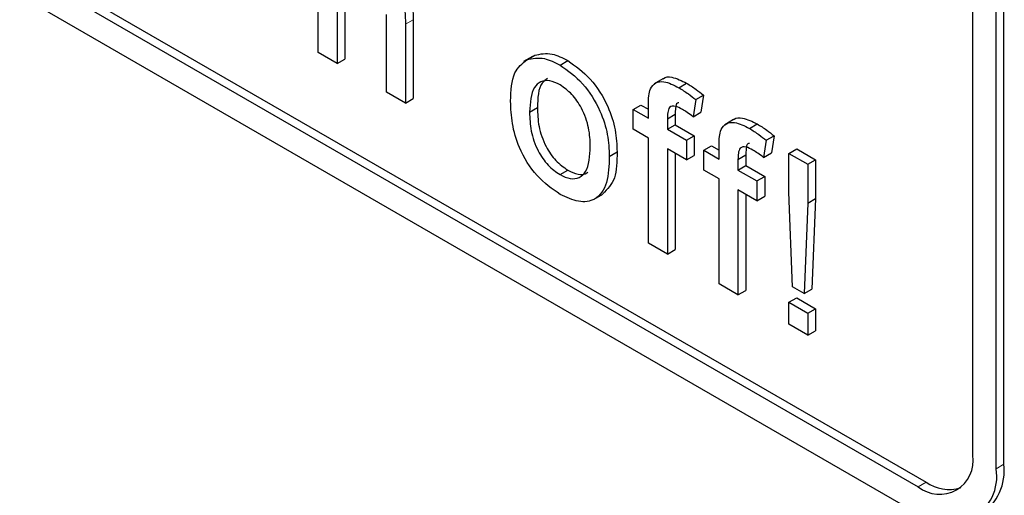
# Paper-space layout 'Blatt2' of a CAD drawing. Header units: millimetres. Extents: x 5 to 418, y 2 to 292.
# Tile 34 of 59: x 102.25 to 105.82, y 177.54 to 179.27. Entities that reach past the tile are written whole.
import ezdxf

# ---------------------------------------------------------------- set-up
doc = ezdxf.new("R2010")
doc.units = ezdxf.units.MM

psp = doc.layouts.new('Blatt2')

# ---------------------------------------------------------------- linework, layer by layer
at = {"color": 7, "linetype": 'Continuous', "lineweight": 25}
for p, q in [((91.3656, 185.6367), (105.5077, 177.4726)), ((95.0143, 183.661), (105.536, 177.5869)), ((94.986, 183.6446), (105.5077, 177.5706)), ((105.7906, 177.6359), (105.7906, 182.2085)), ((105.8189, 177.6522), (105.8189, 182.2249)), ((105.7057, 177.6849), (105.7057, 180.69)), ((103.3294, 179.1472), (103.3294, 179.7677)), ((103.3983, 179.3507), (103.3983, 179.1074)), ((103.4266, 179.367), (103.4266, 179.1237)), ((103.5774, 179.004), (103.5774, 179.2858)), ((103.6746, 179.2664), (103.6746, 178.9805)), ((103.6463, 179.2501), (103.6463, 178.9642)), ((103.3983, 179.1074), (103.3294, 179.1472)), ((103.3983, 179.1074), (103.4266, 179.1237)), ((104.1073, 179.1333), (104.0754, 179.1149)), ((104.0871, 179.1213), (104.1154, 179.1377)), ((104.2074, 179.1018), (104.2357, 179.1181)), ((104.5808, 179.0517), (104.5489, 179.0333)), ((104.6388, 179.0198), (104.6671, 179.0361)), ((103.6463, 178.9642), (103.5774, 179.004)), ((103.6463, 178.9642), (103.6746, 178.9805)), ((104.6999, 178.9767), (104.7282, 178.993)), ((104.7282, 178.993), (104.7184, 178.9309)), ((104.0969, 178.9311), (104.1252, 178.9474)), ((104.473, 178.9404), (104.5013, 178.9568)), ((104.5013, 178.9568), (104.5282, 178.9413)), ((104.5282, 178.9086), (104.5282, 178.9547)), ((104.6999, 178.9767), (104.6901, 178.9146)), ((104.473, 178.8688), (104.473, 178.9404)), ((104.473, 178.9404), (104.5282, 178.9086)), ((104.5971, 178.9073), (104.6253, 178.9236)), ((104.6253, 178.9236), (104.6253, 178.8852)), ((104.6901, 178.9146), (104.7184, 178.9309)), ((104.5971, 178.9073), (104.5971, 178.8689)), ((104.5971, 178.8689), (104.6253, 178.8852)), ((104.6253, 178.8852), (104.6942, 178.8454)), ((104.8371, 178.9038), (104.8052, 178.8854)), ((104.8951, 178.8718), (104.9234, 178.8881)), ((104.5282, 178.837), (104.473, 178.8688)), ((104.5282, 178.4551), (104.5282, 178.837)), ((104.5971, 178.8689), (104.666, 178.8291)), ((104.666, 178.8291), (104.6942, 178.8454)), ((104.6942, 178.8454), (104.6942, 178.7738)), ((104.9562, 178.8287), (104.9845, 178.8451)), ((104.9845, 178.8451), (104.9747, 178.783)), ((104.666, 178.8291), (104.666, 178.7575)), ((104.7293, 178.7925), (104.7576, 178.8088)), ((104.7576, 178.8088), (104.7845, 178.7933)), ((104.7845, 178.7607), (104.7845, 178.8068)), ((104.9562, 178.8287), (104.9464, 178.7667)), ((104.3863, 178.7701), (104.4146, 178.7864)), ((104.666, 178.7575), (104.5971, 178.7973)), ((104.5971, 178.7973), (104.5971, 178.4154)), ((104.6253, 178.7809), (104.6253, 178.4317)), ((104.666, 178.7575), (104.6942, 178.7738)), ((104.7293, 178.7209), (104.7293, 178.7925)), ((104.7293, 178.7925), (104.7845, 178.7607)), ((104.8534, 178.7593), (104.8816, 178.7756)), ((104.8816, 178.7756), (104.8816, 178.7372)), ((104.9464, 178.7667), (104.9747, 178.783)), ((105.0381, 178.7813), (105.0664, 178.7977)), ((105.0381, 178.6406), (105.0381, 178.7813)), ((105.0381, 178.7813), (105.107, 178.7416)), ((105.0664, 178.7977), (105.1352, 178.7579)), ((104.8534, 178.7593), (104.8534, 178.7209)), ((104.8534, 178.7209), (104.8816, 178.7372)), ((104.8816, 178.7372), (104.9505, 178.6975)), ((105.107, 178.7416), (105.1352, 178.7579)), ((105.107, 178.7416), (105.107, 178.6008)), ((105.1352, 178.7579), (105.1352, 178.6172)), ((104.2074, 178.704), (104.2357, 178.7203)), ((104.7845, 178.6891), (104.7293, 178.7209)), ((104.8534, 178.7209), (104.9223, 178.6811)), ((104.9223, 178.6811), (104.9505, 178.6975)), ((104.9505, 178.6975), (104.9505, 178.6258)), ((104.7845, 178.3072), (104.7845, 178.6891)), ((104.9223, 178.6811), (104.9223, 178.6095)), ((104.3316, 178.6149), (104.3634, 178.6333)), ((104.9223, 178.6095), (104.8534, 178.6493)), ((104.8534, 178.6493), (104.8534, 178.2674)), ((104.8816, 178.633), (104.8816, 178.2837)), ((104.9223, 178.6095), (104.9505, 178.6258)), ((105.0518, 178.296), (105.0381, 178.6406)), ((105.107, 178.6008), (105.0932, 178.2722)), ((105.107, 178.6008), (105.1352, 178.6172)), ((105.1352, 178.6172), (105.1215, 178.2885)), ((104.5971, 178.4154), (104.5282, 178.4551)), ((104.5971, 178.4154), (104.6253, 178.4317)), ((104.8534, 178.2674), (104.7845, 178.3072)), ((104.8534, 178.2674), (104.8816, 178.2837)), ((105.0932, 178.2722), (105.0518, 178.296)), ((105.0932, 178.2722), (105.1215, 178.2885)), ((105.0381, 178.2403), (105.0664, 178.2567)), ((105.0381, 178.1608), (105.0381, 178.2403)), ((105.0381, 178.2403), (105.107, 178.2006)), ((105.0664, 178.2567), (105.1352, 178.2169)), ((105.107, 178.2006), (105.1352, 178.2169)), ((105.107, 178.2006), (105.107, 178.121)), ((105.1352, 178.2169), (105.1352, 178.1373)), ((105.107, 178.121), (105.0381, 178.1608)), ((105.107, 178.121), (105.1352, 178.1373))]:
    psp.add_line(p, q, dxfattribs=at)
at = {"color": 7, "linetype": 'Continuous', "lineweight": 18}
for p, q in [((103.6463, 179.2501), (103.6746, 179.2664)), ((105.7906, 177.6359), (105.8189, 177.6522)), ((105.5077, 177.5706), (105.536, 177.5869))]:
    psp.add_line(p, q, dxfattribs=at)
at = {"color": 7, "linetype": 'Continuous', "lineweight": 25}
for centre, radius, start, end in [((105.585, 177.6653), 0.1223, 230.7967, 9.214), ((105.6181, 177.6079), 0.1747, 230.7967, 9.214), ((105.6229, 177.6306), 0.1972, 305.0133, 6.2988), ((105.6204, 177.7081), 0.1477, 235.1435, 285.9932)]:
    psp.add_arc(centre, radius, start, end, dxfattribs=at)
for points, knots in [([(103.5418, 179.5187), (103.5636, 179.5039), (103.6069, 179.4746), (103.658, 179.3985), (103.6734, 179.326), (103.6742, 179.2863), (103.6746, 179.2664)], [0, 0, 0, 0, 0.2803178, 0.5583395, 0.7785536, 1, 1, 1, 1]), ([(103.5135, 179.5023), (103.5353, 179.4876), (103.5786, 179.4583), (103.6297, 179.3821), (103.6451, 179.3097), (103.6459, 179.27), (103.6463, 179.2501)], [0, 0, 0, 0, 0.2803178, 0.5583395, 0.7785536, 1, 1, 1, 1]), ([(104.0871, 179.1213), (104.1075, 179.1259), (104.1439, 179.1341), (104.188, 179.1116), (104.2074, 179.1018)], [0, 0, 0, 0, 0.559033, 1, 1, 1, 1]), ([(104.1154, 179.1377), (104.1358, 179.1422), (104.1722, 179.1504), (104.2163, 179.128), (104.2357, 179.1181)], [0, 0, 0, 0, 0.559033, 1, 1, 1, 1]), ([(104.028, 178.9706), (104.0296, 179.0087), (104.0323, 179.0765), (104.0704, 179.1077), (104.0871, 179.1213)], [0, 0, 0, 0, 0.560963, 1, 1, 1, 1]), ([(104.2074, 179.1018), (104.2356, 179.0819), (104.292, 179.0422), (104.3534, 178.9431), (104.3828, 178.8487), (104.3851, 178.7963), (104.3863, 178.7701)], [0, 0, 0, 0, 0.279556, 0.5586, 0.778991, 1, 1, 1, 1]), ([(104.2357, 179.1181), (104.2639, 179.0982), (104.3203, 179.0585), (104.3817, 178.9594), (104.4111, 178.865), (104.4134, 178.8127), (104.4146, 178.7864)], [0, 0, 0, 0, 0.279556, 0.5586, 0.778991, 1, 1, 1, 1]), ([(104.1617, 179.0532), (104.1549, 179.0483), (104.1283, 179.0293), (104.1265, 178.9824), (104.1252, 178.9474)], [0, 0, 0, 0, 0.254643, 1, 1, 1, 1]), ([(104.5814, 179.0508), (104.5821, 179.0517), (104.5893, 179.0599), (104.6194, 179.0597), (104.649, 179.045), (104.6671, 179.0361)], [0, 0, 0, 0, 0.041167, 0.414036, 1, 1, 1, 1]), ([(104.2074, 179.0302), (104.1947, 179.0362), (104.1695, 179.0482), (104.1366, 179.0436), (104.1017, 179.0133), (104.0989, 178.965), (104.0969, 178.9311)], [0, 0, 0, 0, 0.187137, 0.374025, 0.561097, 1, 1, 1, 1]), ([(104.3174, 178.8062), (104.3166, 178.8283), (104.3149, 178.8723), (104.2906, 178.9413), (104.2515, 178.9992), (104.2221, 179.0198), (104.2074, 179.0302)], [0, 0, 0, 0, 0.281064, 0.560316, 0.780174, 1, 1, 1, 1]), ([(104.5282, 178.9547), (104.5282, 178.9671), (104.5283, 178.989), (104.5333, 179.0074), (104.5355, 179.0154)], [0, 0, 0, 0, 0.5603701, 1, 1, 1, 1]), ([(104.5355, 179.0154), (104.5413, 179.0238), (104.5531, 179.0405), (104.5902, 179.0447), (104.6204, 179.0292), (104.6388, 179.0198)], [0, 0, 0, 0, 0.279458, 0.559661, 1, 1, 1, 1]), ([(104.6388, 179.0198), (104.6503, 179.0126), (104.6708, 178.9998), (104.691, 178.9838), (104.6999, 178.9767)], [0, 0, 0, 0, 0.559945, 1, 1, 1, 1]), ([(104.6671, 179.0361), (104.6786, 179.0289), (104.6991, 179.0161), (104.7193, 179.0001), (104.7282, 178.993)], [0, 0, 0, 0, 0.559945, 1, 1, 1, 1]), ([(104.2074, 178.6324), (104.1786, 178.6525), (104.121, 178.6928), (104.0584, 178.7948), (104.0313, 178.8907), (104.0291, 178.9439), (104.028, 178.9706)], [0, 0, 0, 0, 0.279616, 0.558371, 0.778858, 1, 1, 1, 1]), ([(104.1252, 178.9474), (104.126, 178.925), (104.1277, 178.8805), (104.1509, 178.8104), (104.191, 178.7517), (104.2208, 178.7308), (104.2357, 178.7203)], [0, 0, 0, 0, 0.2811293, 0.560384, 0.7801589, 1, 1, 1, 1]), ([(104.6515, 178.9408), (104.643, 178.9455), (104.626, 178.9548), (104.6036, 178.9523), (104.5978, 178.93), (104.5973, 178.9149), (104.5971, 178.9073)], [0, 0, 0, 0, 0.281469, 0.557719, 0.778516, 1, 1, 1, 1]), ([(104.6385, 178.9652), (104.6367, 178.965), (104.6289, 178.9643), (104.6265, 178.9455), (104.6257, 178.9309), (104.6253, 178.9236)], [0, 0, 0, 0, 0.131284, 0.564968, 1, 1, 1, 1]), ([(104.0969, 178.9311), (104.0978, 178.9087), (104.0994, 178.8641), (104.1226, 178.794), (104.1627, 178.7353), (104.1925, 178.7144), (104.2074, 178.704)], [0, 0, 0, 0, 0.281129, 0.560384, 0.780159, 1, 1, 1, 1]), ([(104.6901, 178.9146), (104.6829, 178.92), (104.6701, 178.9296), (104.6572, 178.9374), (104.6515, 178.9408)], [0, 0, 0, 0, 0.559924, 1, 1, 1, 1]), ([(104.8377, 178.9029), (104.8384, 178.9037), (104.8456, 178.9119), (104.8757, 178.9117), (104.9053, 178.8971), (104.9234, 178.8881)], [0, 0, 0, 0, 0.041167, 0.414036, 1, 1, 1, 1]), ([(104.7918, 178.8675), (104.7976, 178.8758), (104.8094, 178.8925), (104.8465, 178.8967), (104.8767, 178.8813), (104.8951, 178.8718)], [0, 0, 0, 0, 0.279458, 0.559661, 1, 1, 1, 1]), ([(104.8951, 178.8718), (104.9066, 178.8646), (104.9271, 178.8518), (104.9473, 178.8358), (104.9562, 178.8287)], [0, 0, 0, 0, 0.559945, 1, 1, 1, 1]), ([(104.9234, 178.8881), (104.9349, 178.881), (104.9554, 178.8682), (104.9756, 178.8521), (104.9845, 178.8451)], [0, 0, 0, 0, 0.559945, 1, 1, 1, 1]), ([(104.7845, 178.8068), (104.7845, 178.8191), (104.7846, 178.8411), (104.7896, 178.8594), (104.7918, 178.8675)], [0, 0, 0, 0, 0.56037, 1, 1, 1, 1]), ([(104.2074, 178.704), (104.2201, 178.6979), (104.2456, 178.6858), (104.2785, 178.6915), (104.313, 178.7228), (104.3156, 178.7718), (104.3174, 178.8062)], [0, 0, 0, 0, 0.187044, 0.373945, 0.560983, 1, 1, 1, 1]), ([(104.9078, 178.7929), (104.8993, 178.7976), (104.8823, 178.8068), (104.8599, 178.8043), (104.8541, 178.782), (104.8536, 178.7669), (104.8534, 178.7593)], [0, 0, 0, 0, 0.281469, 0.557719, 0.778516, 1, 1, 1, 1]), ([(104.8948, 178.8172), (104.893, 178.8171), (104.8852, 178.8164), (104.8828, 178.7976), (104.882, 178.783), (104.8816, 178.7756)], [0, 0, 0, 0, 0.131284, 0.564968, 1, 1, 1, 1]), ([(104.3863, 178.7701), (104.3853, 178.7369), (104.3834, 178.6706), (104.3414, 178.61), (104.276, 178.6007), (104.2302, 178.6218), (104.2074, 178.6324)], [0, 0, 0, 0, 0.281033, 0.559513, 0.779602, 1, 1, 1, 1]), ([(104.4146, 178.7864), (104.4142, 178.7523), (104.4134, 178.6856), (104.3792, 178.6512), (104.3626, 178.6344)], [0, 0, 0, 0, 0.512915, 1, 1, 1, 1]), ([(104.9464, 178.7667), (104.9392, 178.772), (104.9264, 178.7816), (104.9135, 178.7894), (104.9078, 178.7929)], [0, 0, 0, 0, 0.559924, 1, 1, 1, 1]), ([(104.2357, 178.7203), (104.2482, 178.7145), (104.2733, 178.703), (104.2989, 178.7041), (104.3076, 178.7125), (104.3087, 178.7136)], [0, 0, 0, 0, 0.465388, 0.930416, 1, 1, 1, 1])]:
    psp.add_open_spline(points, degree=3, knots=knots, dxfattribs=at)

doc.saveas('drawing.dxf')
